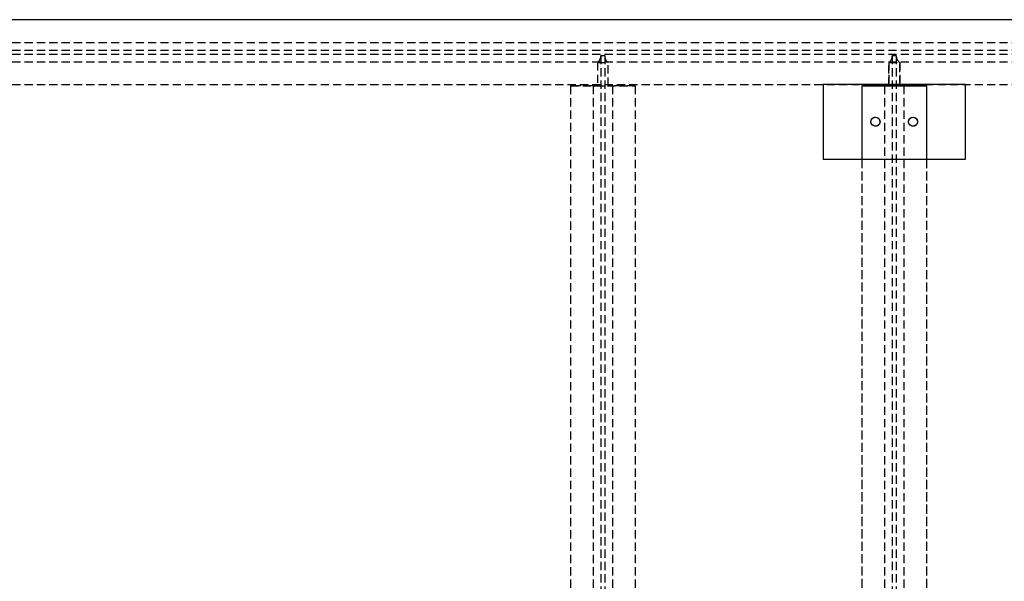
# Model space of a CAD drawing. Header units: millimetres. Extents: x 410 to 11678, y 2765 to 7100.
# Tile 33 of 38: x 4365 to 5885, y 5689 to 6555. Entities that reach past the tile are written whole.
import ezdxf

# ---------------------------------------------------------------- set-up
doc = ezdxf.new("R2010")
doc.units = ezdxf.units.MM
doc.header["$LTSCALE"] = 10
doc.linetypes.add('HIDDEN', pattern=[1.905, 1.27, -0.635])
doc.layers.add('Caillebotis', color=1, linetype='Continuous', lineweight=25)
doc.layers.add('Plancher inferieur', color=7, linetype='Continuous')

msp = doc.modelspace()

# ---------------------------------------------------------------- linework, layer by layer
at = {"layer": 'Caillebotis', "linetype": 'Continuous'}
for p, q in [((7400, 6555.4), (410, 6555.4)), ((5825, 6455.4), (5605, 6455.4)), ((5605, 6455.4), (5605, 6340.4)), ((5825, 6340.4), (5825, 6455.4)), ((5605, 6340.4), (5825, 6340.4))]:
    msp.add_line(p, q, dxfattribs=at)
at = {"layer": 'Plancher inferieur', "linetype": 'HIDDEN'}
for p, q in [((410, 6520.4), (7405, 6520.4)), ((410, 6508.4), (7405, 6508.4)), ((410, 6502.4), (7405, 6502.4)), ((5262, 6500.4), (5268, 6500.4)), ((5262, 6500.4), (5262, 6499.6)), ((5262, 6499.6), (5262, 4822.8)), ((5268, 6499.6), (5268, 6500.4)), ((5268, 6499.6), (5268, 4822.8)), ((5712, 6500.4), (5718, 6500.4)), ((5712, 6500.4), (5712, 6499.6)), ((5712, 6499.6), (5712, 4822.8)), ((5718, 6499.6), (5718, 6500.4)), ((5718, 6499.6), (5718, 4822.8)), ((410, 6490.4), (7405, 6490.4)), ((5256.7, 6489.6), (5256.7, 6453.4)), ((5256.7, 6489.6), (5273.4, 6489.6)), ((5273.4, 6453.4), (5273.4, 6489.6)), ((5706.7, 6489.6), (5706.7, 6455.4)), ((5706.7, 6489.6), (5723.4, 6489.6)), ((5706.7, 6453.4), (5706.7, 6489.6)), ((5723.4, 6455.4), (5723.4, 6489.6)), ((5723.4, 6489.6), (5723.4, 6453.4)), ((410, 6455.4), (7400, 6455.4)), ((410, 6455.4), (7405, 6455.4)), ((5215, 6453.4), (5315, 6453.4)), ((5215, 6453.4), (5215, 4872.4)), ((5250, 6453.4), (5215, 6453.4)), ((5256.7, 6453.4), (5250, 6453.4)), ((5250, 6453.4), (5256.7, 6453.4)), ((5250, 6453.4), (5250, 4872.4)), ((5256.7, 6453.4), (5273.4, 6453.4)), ((5280, 6453.4), (5273.4, 6453.4)), ((5273.4, 6453.4), (5280, 6453.4)), ((5315, 6453.4), (5280, 6453.4)), ((5280, 6453.4), (5280, 4872.4)), ((5315, 6453.4), (5315, 4872.4)), ((5665, 6453.4), (5665, 4872.4)), ((5700, 6453.4), (5665, 6453.4)), ((5765, 6453.4), (5665, 6453.4)), ((5706.7, 6453.4), (5700, 6453.4)), ((5700, 6453.4), (5706.7, 6453.4)), ((5700, 6453.4), (5700, 4872.4)), ((5706.7, 6453.4), (5723.4, 6453.4)), ((5730, 6453.4), (5723.4, 6453.4)), ((5723.4, 6453.4), (5730, 6453.4)), ((5765, 6453.4), (5730, 6453.4)), ((5730, 6453.4), (5730, 4872.4)), ((5765, 6453.4), (5765, 4872.4)), ((5665, 6340.4), (5665, 4980.4)), ((5765, 6340.4), (5765, 4980.4))]:
    msp.add_line(p, q, dxfattribs=at)
at = {"layer": 'Plancher inferieur', "linetype": 'Continuous'}
for p, q in [((5665, 6453.4), (5765, 6453.4)), ((5665, 6453.4), (5665, 6340.4)), ((5706.7, 6455.4), (5706.7, 6453.4)), ((5723.4, 6453.4), (5723.4, 6455.4)), ((5765, 6453.4), (5765, 6340.4))]:
    msp.add_line(p, q, dxfattribs=at)
for centre in [(5686, 6397.9), (5744, 6397.9)]:
    msp.add_circle(centre, 7, dxfattribs=at)
at = {"layer": 'Plancher inferieur', "linetype": 'HIDDEN'}
for centre in [(5686, 6397.9), (5744, 6397.9)]:
    msp.add_circle(centre, 7, dxfattribs=at)
for centre, start, end in [((5250, 6499.6), 303.5573, 0), ((5280, 6499.6), 180, 236.4427), ((5700, 6499.6), 303.5573, 0), ((5730, 6499.6), 180, 236.4427)]:
    msp.add_arc(centre, 12, start, end, dxfattribs=at)

doc.saveas('drawing.dxf')
